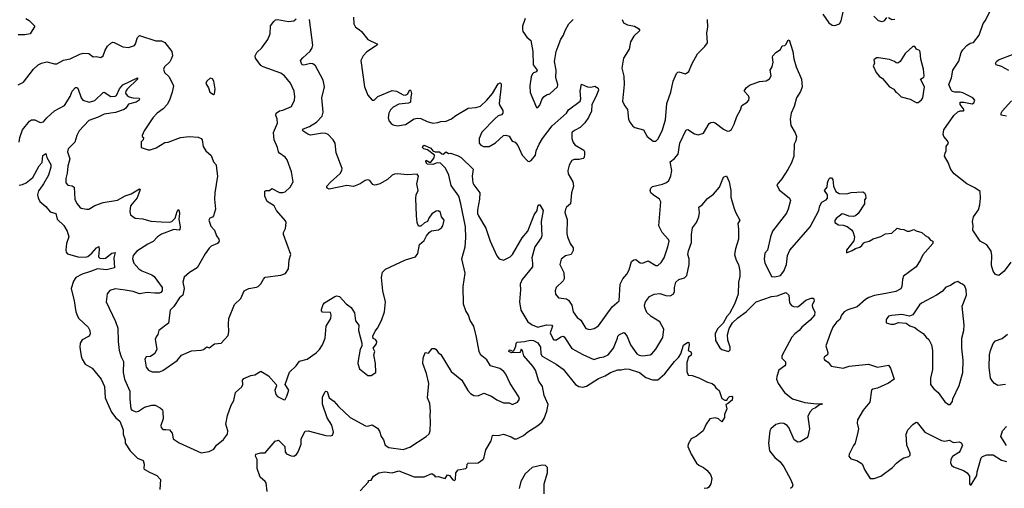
# Model space of a CAD drawing. Extents: x 2293878 to 2522763, y 823964 to 1006972.
# Tile 216 of 256: x 2345488 to 2354415, y 980025 to 984273. Entities that reach past the tile are written whole.
import ezdxf

# ---------------------------------------------------------------- set-up
doc = ezdxf.new("R2010")
doc.units = 0

msp = doc.modelspace()

# ---------------------------------------------------------------- linework, layer by layer
at = {"layer": '0CON20XD'}
for points in [[(2352770, 984325), (2352825, 984244), (2352854.2, 984224.2), (2352878.3, 984221.7), (2352920, 984235), (2352936.4, 984263.6), (2352956.4, 984356.4)], [(2354473.4, 982076.6), (2354412.5, 981995), (2354365, 981954), (2354335, 981963.8), (2354314, 981995), (2354300, 982045), (2354302.7, 982135), (2354295.3, 982175.3), (2354255, 982231.4), (2354197.5, 982265), (2354130, 982365), (2354133.3, 982405), (2354126.4, 982443.6), (2354134.2, 982485), (2354181.2, 982548.8), (2354192, 982595), (2354198.9, 982655), (2354195.6, 982715), (2354149.2, 982749.2), (2354075, 982786.7), (2353960.5, 982875), (2353930.4, 982915), (2353907.4, 982977.4), (2353874.2, 983035), (2353877.3, 983062.7), (2353888.8, 983085), (2353886.7, 983125), (2353907.5, 983155), (2353900, 983175), (2353867.5, 983215), (2353862, 983235), (2353865.8, 983275), (2353956.4, 983403.6), (2353995, 983438.9), (2354014, 983446), (2354043.5, 983446.5), (2354049.5, 983455), (2354014.7, 983505), (2354013.9, 983526.1), (2354047, 983527), (2354125, 983510), (2354138.8, 983521.2), (2354148, 983545), (2354130, 983565), (2354039.7, 983609.7), (2354015, 983617.8), (2353965, 983616.7), (2353943.8, 983623.8), (2353932.5, 983635), (2353912.9, 983685), (2353935.5, 983745), (2353946.9, 983815), (2354003.6, 983896.4), (2354023.3, 983975), (2354038.6, 984001.4), (2354075, 984040.8), (2354105, 984061.2), (2354135, 984067.5), (2354185.7, 984134.3), (2354222.1, 984237.9), (2354243.8, 984265), (2354292, 984365)], [(2345545, 984284.2), (2345575, 984266), (2345626.7, 984215), (2345583.8, 984145), (2345535.6, 984135.6), (2345475, 984137.3)], [(2345475, 983683.3), (2345524.3, 983705.7), (2345615, 983825.7), (2345657.1, 983865), (2345685, 983880), (2345735, 983892.7), (2345805, 983871.9), (2345825, 983873.1), (2345885, 983905.5), (2345945, 983917.9), (2346035, 983961.2), (2346065, 983969.1), (2346115, 983966.7), (2346155, 983938), (2346185, 983938.6), (2346225, 983929.2), (2346244, 983945), (2346263, 983997), (2346285, 984033.8), (2346315, 984061.2), (2346331.7, 984068.3), (2346345, 984066.2), (2346425, 984028), (2346475, 984020), (2346529.7, 984040.3), (2346539.2, 984055), (2346555, 984112.5), (2346575, 984128.8), (2346721.7, 984081.7), (2346775, 984082.2), (2346805, 984067.3), (2346867.6, 983985), (2346874.3, 983945.7), (2346860.8, 983915), (2346848.3, 983891.7), (2346801.2, 983845), (2346791.2, 983825), (2346800, 983795), (2346844.2, 983755), (2346882.5, 983675), (2346872, 983615), (2346847.5, 983545), (2346825, 983503.8), (2346790, 983465), (2346734.6, 983425.4), (2346695, 983384.2), (2346616.2, 983265), (2346600, 983225), (2346600, 983215), (2346610, 983205), (2346607.5, 983185), (2346590, 983165), (2346590, 983115), (2346654.4, 983094.4), (2346670, 983095), (2346725, 983111.2), (2346805, 983160), (2346835, 983162.9), (2346945, 983204.3), (2347025, 983216), (2347105, 983209.2), (2347135, 983195.7), (2347144.2, 983185), (2347153.3, 983125), (2347176.7, 983085), (2347223.3, 983043.3), (2347245.8, 982985.8), (2347268.2, 982958.2), (2347272.9, 982925), (2347280.6, 982855), (2347258.2, 982705), (2347255.6, 982645), (2347263.3, 982555), (2347246.2, 982495), (2347235.8, 982484.2), (2347212.5, 982475), (2347204, 982455), (2347222.8, 982402.8), (2347255, 982363.8), (2347273.8, 982315), (2347294, 982285), (2347295.7, 982264.3), (2347281.2, 982245), (2347225, 982219.1), (2347205, 982202.2), (2347168.9, 982151.1), (2347097.5, 982025), (2347028.2, 981981.8), (2346980.4, 981939.6), (2346966, 981895), (2346978.1, 981835), (2346967.5, 981775), (2346937, 981753), (2346885, 981673.3), (2346851.2, 981638.8), (2346836.8, 981523.2), (2346748.8, 981455), (2346742, 981418), (2346725, 981397.5), (2346716.4, 981373.6), (2346730.8, 981285), (2346715, 981246.7), (2346675, 981219.2), (2346635, 981216), (2346621.9, 981195), (2346635, 981122.5), (2346655, 981096.7), (2346690.5, 981080.5), (2346755, 981080.8), (2346785, 981092.5), (2346915.8, 981184.2), (2346955, 981230.8), (2347045, 981271.2), (2347135, 981276.7), (2347155, 981283.3), (2347185, 981306.2), (2347205, 981300), (2347215, 981303.8), (2347255, 981333.8), (2347315, 981340), (2347378.8, 981411.2), (2347385.7, 981445), (2347380.5, 981515), (2347384.4, 981565), (2347437.4, 981692.6), (2347493.8, 981746.2), (2347523.3, 981815), (2347565, 981836), (2347635, 981847.5), (2347650, 981855), (2347675, 981877.5), (2347699.5, 981920.5), (2347715, 981938.1), (2347855, 981956), (2347897.6, 981972.4), (2347926.7, 982015), (2347931.2, 982095), (2347945.6, 982144.4), (2347878.8, 982325), (2347881.2, 982345), (2347898.3, 982381.7), (2347903.3, 982435), (2347899.5, 982449.5), (2347818, 982545), (2347795, 982586.7), (2347732.5, 982625), (2347710, 982675), (2347710.7, 982719.3), (2347724.2, 982725.8), (2347754.1, 982725.9), (2347775, 982742.5), (2347845, 982707.1), (2347875, 982706), (2347895, 982713.8), (2347941.4, 982755), (2347967.5, 982805), (2347951.2, 982895), (2347912.7, 983002.7), (2347895.7, 983025.7), (2347845, 983062), (2347835, 983076.7), (2347825.6, 983115), (2347794.6, 983185), (2347790.6, 983250.6), (2347824.4, 983335), (2347821.9, 983375), (2347810, 983405), (2347812.5, 983425), (2347843, 983447), (2347875, 983453.6), (2347953.5, 983486.5), (2347980.8, 983545), (2347983.9, 983573.9), (2347978, 983625), (2347945, 983696.7), (2347888, 983765), (2347855, 983788.5), (2347695.6, 983845.6), (2347675, 983858), (2347626, 983925), (2347622.9, 983945), (2347638.6, 983975), (2347685, 984018), (2347739.2, 984095), (2347759.2, 984145), (2347761.2, 984218.8), (2347791.7, 984258.3), (2347808, 984272), (2347825, 984276.2), (2347925, 984256.2), (2347975, 984263.8), (2347995, 984280)], [(2345485, 983162.5), (2345490.9, 983205), (2345515, 983274.2), (2345576.2, 983355), (2345595, 983366.2), (2345625, 983366.2), (2345675, 983340), (2345705, 983348), (2345735.6, 983385), (2345804.3, 983445.7), (2345895, 983494.4), (2345945, 983577.5), (2345963.8, 983625), (2345995, 983658), (2346005, 983660), (2346015, 983652.5), (2346046.2, 983565), (2346060, 983545), (2346117.2, 983527.2), (2346169.5, 983540.5), (2346245, 983614.2), (2346255, 983617.5), (2346315, 983576), (2346355, 983579.2), (2346365, 983586.2), (2346392.9, 983647.1), (2346425, 983683.1), (2346555, 983745.9), (2346557.3, 983735), (2346462.3, 983645), (2346450, 983625), (2346447.8, 983607.8), (2346464.3, 983585), (2346480.8, 983575), (2346515, 983564.2), (2346570.9, 983560.9), (2346575.5, 983555.5), (2346571.1, 983545), (2346545, 983525.9), (2346475, 983508.5), (2346449.4, 983470.6), (2346435, 983460), (2346357.4, 983432.6), (2346255, 983417.5), (2346201.3, 983388.7), (2346115, 983360), (2346026.9, 983265), (2346005, 983223.8), (2345987.9, 983162.1), (2345928.7, 983101.3), (2345921.9, 983075), (2345942.6, 983012.6), (2345924.6, 982945), (2345918.7, 982881.3), (2345907.1, 982835), (2345907.5, 982795), (2345925, 982774), (2345965, 982767.8), (2345983.3, 982755), (2345989.4, 982645), (2346006.8, 982606.8), (2346034.2, 982574.2), (2346045, 982566.2), (2346095, 982554.2), (2346115, 982556), (2346169.7, 982590.3), (2346244.6, 982615.4), (2346375, 982636.9), (2346445, 982677.5), (2346500, 982695), (2346575, 982740), (2346580, 982735), (2346577.5, 982725), (2346552.7, 982657.3), (2346493.5, 982585), (2346485.8, 982535), (2346494, 982505), (2346535, 982472.9), (2346605, 982468.9), (2346676.6, 982446.6), (2346769.8, 982439.8), (2346843.3, 982436.7), (2346867.3, 982442.7), (2346896.5, 982475), (2346915, 982536), (2346925, 982551.2), (2346935, 982537.5), (2346938.7, 982515), (2346930, 982465), (2346942.4, 982395), (2346941.1, 982368.9), (2346935, 982364.5), (2346885, 982371.9), (2346775, 982330), (2346739.2, 982305), (2346698, 982262), (2346650.6, 982239.4), (2346550, 982175), (2346517.1, 982135), (2346511.1, 982105), (2346522.9, 982065), (2346569.2, 982015), (2346596.2, 981996.2), (2346685, 981961.5), (2346706.5, 981946.5), (2346780.6, 981845), (2346780.6, 981815), (2346768.9, 981801.1), (2346755, 981795.6), (2346715, 981793.1), (2346645, 981801.4), (2346575, 981786.9), (2346517.8, 981807.8), (2346445, 981822.2), (2346355, 981832.5), (2346305, 981818.8), (2346283, 981787), (2346272.5, 981715), (2346356.3, 981536.3), (2346377.4, 981477.4), (2346380.9, 981355), (2346391.8, 981275), (2346407.8, 981217.8), (2346430, 981175), (2346428, 981075), (2346439.2, 981015), (2346487.1, 980905), (2346486.6, 980833.4), (2346496, 980745), (2346505, 980734.4), (2346545, 980719.6), (2346565, 980723.6), (2346620.1, 980759.9), (2346685, 980777.6), (2346717.7, 980777.7), (2346762.5, 980755), (2346783.8, 980735), (2346787.1, 980717.1), (2346787.9, 980655), (2346768.8, 980595), (2346771.2, 980575), (2346785, 980557.8), (2346812.5, 980557.5), (2346845.5, 980555.5), (2346870.8, 980525), (2346878.8, 980475), (2346935, 980436.2), (2347135, 980346.2), (2347205, 980358.8), (2347249.5, 980380.5), (2347273.3, 980415), (2347335, 980466.9), (2347371.2, 980515), (2347374.7, 980545), (2347357.4, 980605), (2347371.3, 980685), (2347405, 980778.8), (2347429.8, 980820.2), (2347445.7, 980894.3), (2347503.8, 980945), (2347511.2, 980965), (2347508.8, 981005), (2347520.9, 981019.1), (2347585, 981048.8), (2347620, 981055), (2347675, 981086.7), (2347745, 981046), (2347814, 980965), (2347816.2, 980955), (2347801.4, 980915), (2347811.9, 980875), (2347825, 980858.6), (2347885, 980825.7), (2347895, 980830.8), (2347910.3, 980860.3), (2347928.5, 980915), (2347895.7, 980965), (2347935, 981078.1), (2347995.6, 981135), (2348025, 981178.8), (2348095, 981194.4), (2348175, 981252.9), (2348205, 981282.5), (2348233, 981327), (2348258.1, 981385), (2348265.8, 981495), (2348308.8, 981565), (2348311.2, 981595), (2348305, 981617.5), (2348235, 981623.3), (2348223.9, 981633.9), (2348223.3, 981645), (2348239.3, 981690.7), (2348252.3, 981707.7), (2348345, 981763.3), (2348365, 981770), (2348387.5, 981765), (2348448.3, 981698.3), (2348495, 981663.3), (2348524, 981615), (2348533.4, 981543.4), (2348564, 981505), (2348558.8, 981455), (2348590.5, 981340.5), (2348589.2, 981315), (2348574, 981285), (2348556.2, 981185), (2348554, 981155), (2348569.5, 981109.5), (2348645, 981046.7), (2348675, 981046.7), (2348717.5, 981075), (2348714, 981155), (2348700, 981235), (2348707.5, 981265), (2348693.8, 981295), (2348724, 981335), (2348725.7, 981355), (2348715.5, 981375.5), (2348694.4, 981384.4), (2348690, 981405), (2348710, 981450), (2348733.7, 981476.3), (2348769.4, 981545), (2348795.4, 981625), (2348803.6, 981715), (2348779.6, 981815), (2348768.9, 981935), (2348778.6, 981985), (2348805, 982010.8), (2348985, 982097.5), (2349076.2, 982123.8), (2349097.5, 982155), (2349113.8, 982235), (2349155, 982271.2), (2349177.3, 982312.7), (2349204, 982346), (2349221.7, 982358.3), (2349285, 982368.8), (2349313.3, 982385), (2349326, 982405), (2349336.2, 982455), (2349312.5, 982485), (2349303.3, 982525), (2349285, 982540), (2349265, 982538.8), (2349226.1, 982513.9), (2349196.7, 982475), (2349186.4, 982443.6), (2349157, 982433), (2349125, 982402.5), (2349103, 982403), (2349092.5, 982435), (2349086.2, 982495), (2349080, 982655), (2349083.8, 982685), (2349100, 982725), (2349090, 982785), (2349103.8, 982855), (2349093.3, 982873.3), (2349005, 982868.1), (2348915, 982876.9), (2348885, 982874.3), (2348865.5, 982864.5), (2348824.2, 982825), (2348753.8, 982785), (2348724.4, 982775.6), (2348705, 982773.1), (2348689.1, 982779.1), (2348664.2, 982814.2), (2348645, 982820.8), (2348620, 982815), (2348575.4, 982784.6), (2348515, 982760.9), (2348455, 982768.9), (2348295, 982737.1), (2348276.2, 982745), (2348272, 982755), (2348274.4, 982765.6), (2348305, 982801.2), (2348395, 982879.2), (2348410, 982905), (2348410.8, 982925), (2348357.1, 983065), (2348350, 983155), (2348331.9, 983185), (2348285, 983232.5), (2348262.5, 983242.5), (2348235, 983243.5), (2348125, 983225.5), (2348100, 983235), (2348056.2, 983265), (2348053, 983273), (2348062, 983285), (2348115, 983304.5), (2348180.6, 983345), (2348230.9, 983399.1), (2348238.9, 983435), (2348226.2, 983565), (2348251.8, 983665), (2348238.7, 983725), (2348168.9, 983855), (2348145, 983872.5), (2348125, 983876.2), (2348065, 983861.1), (2348051.2, 983865), (2348042, 983875), (2348033.3, 983905), (2348055, 983926.2), (2348120.8, 983989.2), (2348140.6, 984019.4), (2348147.4, 984042.6), (2348116.7, 984275)], [(2348515.8, 984295), (2348516.7, 984235), (2348532.5, 984205), (2348567.5, 984185), (2348586.4, 984166.4), (2348643.3, 984095), (2348726.7, 984055), (2348731.2, 984045), (2348715, 984032.5), (2348635, 983982), (2348601.4, 983945), (2348581.9, 983905), (2348614.4, 983665), (2348645, 983590), (2348682.5, 983545), (2348703, 983543), (2348734.3, 983575.7), (2348865, 983631.2), (2348905, 983626.2), (2348965, 983593.3), (2348985, 983590), (2349005, 983597.5), (2349025, 983637.5), (2349035, 983627.5), (2349041.2, 983605), (2349033.3, 983575), (2349032.5, 983525), (2349013.6, 983516.4), (2348925, 983507.8), (2348875, 983481.9), (2348849.4, 983455), (2348835.5, 983425), (2348830.5, 983385), (2348837.8, 983355), (2348855, 983332.9), (2348875, 983319.4), (2348915, 983310), (2348985, 983321.9), (2349065, 983374), (2349095, 983380.8), (2349125, 983377.5), (2349181.1, 983351.1), (2349235, 983335.7), (2349279.1, 983340.9), (2349305, 983350.8), (2349355, 983352.5), (2349404.4, 983375.6), (2349441.2, 983405), (2349555, 983470.6), (2349625, 983477.1), (2349665, 983488.1), (2349725, 983542.5), (2349775.4, 983604.6), (2349825, 983692.9), (2349845, 983702), (2349852.9, 983692.9), (2349854.3, 983675), (2349835.8, 983515), (2349841.2, 983495), (2349868.8, 983448.8), (2349870, 983425), (2349857.7, 983412.3), (2349825, 983401.2), (2349795, 983376), (2349679.2, 983255), (2349654.2, 983195), (2349652.9, 983155), (2349668.8, 983135), (2349692.5, 983125), (2349745.4, 983124.6), (2349803.4, 983156.6), (2349875, 983223.3), (2349895, 983227.5), (2349925, 983216.7), (2349952.3, 983172.3), (2349981.7, 983161.7), (2350004.2, 983134.2), (2350045, 983046.2), (2350095, 982990), (2350107, 982987), (2350125, 982996.2), (2350165.4, 983044.6), (2350172.2, 983085), (2350197.8, 983145), (2350228.2, 983195), (2350315, 983310.4), (2350445, 983427.5), (2350465, 983457.3), (2350570, 983535), (2350576.7, 983555), (2350570, 983625), (2350582.5, 983687.5), (2350635, 983664.3), (2350667, 983663), (2350701.7, 983671.7), (2350731.4, 983651.4), (2350735.7, 983635), (2350713.1, 983575), (2350674.6, 983505), (2350673.1, 983445), (2350645, 983387.5), (2350611.9, 983338.1), (2350570.9, 983295), (2350525, 983272.7)], [(2350070, 984285), (2350045.6, 984215), (2350045.6, 984185), (2350050.6, 984165), (2350085, 984115.8), (2350122.5, 984085), (2350140.5, 983985), (2350144.3, 983865), (2350180, 983815), (2350175, 983801.2), (2350147.3, 983792.7), (2350138.3, 983781.7), (2350125.8, 983754.2), (2350112, 983675), (2350115, 983612.5), (2350175, 983477.5), (2350185, 983476.7), (2350205, 983500), (2350226.2, 983555), (2350244.1, 983575.9), (2350265, 983592), (2350295, 983602), (2350363.3, 983665), (2350366, 983685), (2350350, 983745), (2350350.8, 983815), (2350335.6, 983895), (2350351.5, 983985), (2350361.3, 984008.7), (2350395, 984096.2), (2350418.1, 984131.9), (2350434.4, 984175), (2350468.1, 984235), (2350507.3, 984275)], [(2350950.8, 984275), (2350961.2, 984245), (2350997.3, 984227.3), (2351062.5, 984215), (2351100, 984195), (2351110, 984175), (2351055, 984123.3), (2351025, 984072.5), (2351013.8, 984005), (2350963.8, 983925), (2350947.5, 983835), (2350965, 983760), (2350968.6, 983685), (2350953.8, 983535), (2350972, 983495), (2350998.8, 983458.8), (2351007, 983373), (2351018.8, 983345), (2351047.9, 983307.9), (2351065, 983296), (2351144.1, 983274.1), (2351176.2, 983215), (2351231.7, 983171.7), (2351255, 983172), (2351275, 983189.2), (2351314.4, 983265), (2351344.3, 983364.3), (2351356.4, 983515), (2351390.4, 983615), (2351412.4, 983717.6), (2351443.8, 983785), (2351455, 983796.7), (2351465, 983800), (2351525, 983781.2), (2351555, 983803.3), (2351581.1, 983868.9), (2351632.7, 983965), (2351700.2, 984029.8), (2351723.1, 984065), (2351716.7, 984155), (2351728.6, 984205), (2351723.9, 984273.9)], [(2353346.2, 984293.8), (2353326.2, 984263.8), (2353307, 984253), (2353275, 984262.5), (2353233.3, 984305)], [(2353422.5, 984275), (2353395, 984272.5), (2353365, 984290.8)], [(2350525, 983272.7), (2350498.6, 983255), (2350494.4, 983245), (2350494.4, 983195), (2350505, 983160), (2350520, 983140), (2350601.7, 983091.7), (2350608.3, 983078.3), (2350608.8, 983055), (2350606, 983025), (2350595.7, 983014.3), (2350560, 983005), (2350515, 983006.4), (2350495, 982995.7), (2350469.4, 982955), (2350456.7, 982905), (2350460, 982875), (2350502.4, 982802.4), (2350510.5, 982765), (2350490, 982705), (2350483.3, 982605), (2350446.5, 982573.5), (2350435.5, 982554.5), (2350430, 982525), (2350452.8, 982462.8), (2350450, 982335), (2350454.4, 982305), (2350480, 982245), (2350506, 982205), (2350507.7, 982182.3), (2350487.5, 982145), (2350436, 982134), (2350396.1, 982103.9), (2350386, 982055), (2350422.4, 981982.4), (2350424.5, 981925.5), (2350414.2, 981905), (2350352, 981845), (2350344, 981815), (2350346.2, 981785), (2350373.1, 981753.1), (2350445, 981743.3), (2350465, 981730), (2350492.7, 981685), (2350505, 981624), (2350542.4, 981572.4), (2350575, 981550.8), (2350621.2, 981475), (2350655, 981464.3), (2350696.7, 981475), (2350735, 981499.2), (2350858.4, 981671.6), (2350922.5, 981725), (2350932, 981875), (2350955, 981924.3), (2350994.2, 981965), (2351013.9, 982006.1), (2351035, 982082.5), (2351055, 982096.7), (2351075, 982100), (2351115, 982070), (2351135, 982066.7), (2351185.9, 982085.9), (2351255, 982046), (2351275, 982045.8), (2351305, 982073.1), (2351332.7, 982115), (2351365.4, 982215), (2351375.6, 982265), (2351371.7, 982281.7), (2351313.1, 982343.1), (2351283.3, 982405), (2351301.2, 982621.2), (2351288.8, 982645), (2351230, 982685), (2351210.8, 982705), (2351203.8, 982725), (2351210, 982745), (2351225, 982760), (2351315, 982781.1), (2351352, 982798), (2351373.2, 982816.8), (2351392, 982858), (2351401.2, 982905), (2351386.2, 982985), (2351425, 983016.2), (2351456.8, 983053.2), (2351474.5, 983155.5), (2351530, 983275), (2351545, 983277.5), (2351605, 983240), (2351640.7, 983229.3), (2351686.7, 983245), (2351738.3, 983331.7), (2351755, 983342), (2351775, 983344), (2351795, 983337.5), (2351870.3, 983280.3), (2351905, 983264.3), (2351925, 983265.8), (2351941.7, 983278.3), (2351966.9, 983326.9), (2351988.9, 983395), (2352023.1, 983455), (2352034.2, 983495), (2352085, 983526.2), (2352098.8, 983545), (2352101.2, 983565), (2352095, 983582.5), (2352057.5, 983625), (2352073.3, 983655), (2352105, 983680.8), (2352195, 983713.8), (2352255, 983718.8), (2352285, 983736.7), (2352300, 983765), (2352291.2, 983815), (2352311.2, 983845), (2352320.7, 983889.3), (2352312.5, 983935), (2352317.5, 983945), (2352345, 983977.5), (2352385, 984002.5), (2352400, 984035), (2352425, 984040), (2352438.3, 984051.7), (2352452.5, 984085), (2352465, 984090), (2352498.5, 983985), (2352507.5, 983917.5), (2352528, 983845), (2352575.7, 983735), (2352583.1, 983665), (2352568.3, 983621.7), (2352531.5, 983565), (2352508.5, 983485), (2352482.7, 983427.3), (2352472.2, 983372.2), (2352479.5, 983315), (2352519.1, 983249.1), (2352530, 983215), (2352524, 983175), (2352511.2, 983145), (2352507.5, 983035), (2352486.9, 982975), (2352453.1, 982915), (2352398.7, 982831.3), (2352353.3, 982775), (2352372.3, 982732.3), (2352468.8, 982655), (2352475.8, 982635), (2352454.6, 982555), (2352439.1, 982520.9), (2352313.8, 982355), (2352294, 982305), (2352267.5, 982185), (2352243.5, 982156.5), (2352237.6, 982102.4), (2352245, 982068.8), (2352305.7, 981945.7), (2352335, 981941.1), (2352385, 981954), (2352416.9, 981993.1), (2352439.6, 982055), (2352448.5, 982135), (2352471.5, 982185), (2352655, 982396.9), (2352732.5, 982545), (2352742.5, 982585), (2352761.7, 982618.3), (2352800.5, 982639.5), (2352812, 982655), (2352812, 982685), (2352783.8, 982725), (2352807.5, 982755), (2352812.5, 982795), (2352823, 982827), (2352835, 982840), (2352848.3, 982838.3), (2352860, 982825), (2352866.7, 982765), (2352886.4, 982716.4), (2352916.7, 982696.7), (2352985, 982693.3), (2353027, 982707), (2353133, 982713), (2353147.5, 982705), (2353157.5, 982685), (2353160, 982655), (2353148.3, 982641.7), (2353147.5, 982605), (2353091.2, 982515), (2353065, 982496), (2353045, 982490), (2353005, 982493.3), (2352968.8, 982508.8), (2352945, 982512), (2352889.7, 982470.3), (2352877.9, 982452.1), (2352877.1, 982435), (2352912, 982415), (2352955, 982409.2), (2352988.8, 982398.8), (2353029.6, 982369.6), (2353043, 982353), (2353055.6, 982305), (2353050.5, 982269.5), (2352984.4, 982185), (2352985, 982160), (2353035, 982180), (2353065, 982200), (2353105, 982210), (2353123.8, 982225), (2353140, 982250), (2353153, 982257), (2353190, 982265), (2353225, 982287.5), (2353295, 982306.7), (2353337.5, 982332.5), (2353395, 982338), (2353445, 982382.5), (2353475, 982373.3), (2353505, 982372.5), (2353535, 982356.7), (2353555, 982356.7), (2353595, 982372.5), (2353615, 982360), (2353667.5, 982345), (2353696.4, 982316.4), (2353725, 982302.5), (2353745.9, 982275.9), (2353767.5, 982265), (2353766.7, 982245), (2353675, 982142.5), (2353655, 982097.5), (2353615, 982033.8), (2353502.5, 981947.5), (2353491.7, 981918.3), (2353485.8, 981855), (2353475.5, 981834.5), (2353430.3, 981809.7), (2353339.8, 981790.2), (2353237.2, 981772.8), (2353185.4, 981754.6), (2353155, 981735.5), (2353080.5, 981669.5), (2352996.3, 981643.7), (2352962.5, 981625), (2352940, 981595), (2352925, 981556.2), (2352895, 981530), (2352861.4, 981485), (2352838.1, 981435), (2352796.4, 981316.4), (2352813.8, 981255), (2352812, 981235), (2352783.8, 981216.2), (2352778.1, 981205), (2352785, 981189.2), (2352818, 981168), (2352843.8, 981133.8), (2352954.3, 981114.3), (2353009.1, 981130.9), (2353185, 981150), (2353265, 981124), (2353365, 981140), (2353383.9, 981113.9), (2353416.2, 981015), (2353365, 980978), (2353265, 980934.2), (2353222.5, 980925), (2353211.2, 980915), (2353195.8, 980805), (2353135, 980734), (2353082.9, 980645), (2353081.9, 980615), (2353092, 980565), (2353088, 980535), (2353063.3, 980435), (2353046.2, 980413.8), (2353008.8, 980335), (2353006.7, 980315), (2353025, 980292.5), (2353078.6, 980278.6), (2353125.9, 980245.9), (2353149.3, 980189.3), (2353200, 980115), (2353235, 980113.3), (2353295, 980136), (2353401.2, 980215), (2353436.4, 980253.6), (2353470.9, 980279.1), (2353505, 980300), (2353548.1, 980311.9), (2353561.2, 980325), (2353562, 980345), (2353530.8, 980415), (2353524.3, 980515), (2353540.8, 980555), (2353585, 980604), (2353615, 980623.8), (2353625, 980621.2), (2353695.3, 980535.3), (2353845, 980457.1), (2353875, 980452.9), (2353915, 980462), (2353955, 980440), (2354005, 980447.5), (2354025, 980437.5), (2354036.7, 980415), (2354014, 980365), (2354001.3, 980348.7), (2353945, 980314.4), (2353928.9, 980285), (2353926.7, 980255), (2353936.2, 980235), (2353955, 980218.7), (2354043.8, 980185), (2354078, 980165), (2354098.8, 980135), (2354100, 980065), (2354105, 980057.5), (2354115, 980057.5), (2354165, 980140), (2354168.9, 980175), (2354205, 980300), (2354216.4, 980313.6), (2354257, 980327), (2354315, 980327.5), (2354388.8, 980278.8), (2354435, 980268.8)], [(2353635, 983523.3), (2353663.9, 983546.1), (2353676, 983565), (2353690.8, 983665), (2353654.6, 983735), (2353686.2, 983753.8), (2353686.9, 983765), (2353683.6, 983826.4), (2353656.7, 983915), (2353653, 983983), (2353647.5, 983995), (2353620, 984005), (2353605, 984030), (2353585, 984030), (2353515, 983966.7), (2353470, 983895), (2353449.3, 983880.7), (2353435, 983882.5), (2353420, 983895), (2353375, 983913.8), (2353275, 983928.8), (2353255, 983927.5), (2353231.7, 983908.3), (2353237.5, 983875), (2353227.5, 983855), (2353253.3, 983795), (2353280.7, 983760.7), (2353310, 983740), (2353375, 983663.3), (2353413, 983643), (2353432.5, 983615), (2353445, 983610), (2353480, 983575), (2353561.7, 983551.7), (2353615, 983523.3), (2353635, 983523.3)], [(2354455, 983812.9), (2354388.5, 983848.5), (2354342.5, 983865), (2354333.8, 983875), (2354343.3, 983895), (2354361.7, 983908.3), (2354505, 983964.4)], [(2347245, 983596.7), (2347255, 983600), (2347260, 983645), (2347248, 983715), (2347235, 983737.5), (2347215, 983742.5), (2347184.5, 983715.5), (2347177.5, 983695), (2347200, 983655), (2347212.9, 983615), (2347245, 983596.7)], [(2354435, 983398.8), (2354387.7, 983407.7), (2354385.7, 983425), (2354395.6, 983445), (2354481.1, 983538.9)], [(2347731.5, 979995), (2347722.9, 980075), (2347715, 980088), (2347668.8, 980125), (2347640, 980205), (2347640, 980285), (2347627.5, 980315), (2347630, 980335), (2347675, 980346.7), (2347715, 980347.5), (2347805, 980452.5), (2347835, 980460), (2347891.2, 980405), (2347896, 980355), (2347907.9, 980337.9), (2347949.7, 980319.7), (2347975, 980316.9), (2347997.9, 980332.1), (2348012.9, 980355), (2348041.6, 980425), (2348038.9, 980475), (2348076.4, 980543.6), (2348105, 980546.7), (2348263.2, 980503.2), (2348305, 980500.8), (2348324.3, 980505.7), (2348334.5, 980535), (2348317.5, 980597.5), (2348277.5, 980665), (2348233.6, 980786.4), (2348235, 980852.5), (2348255, 980897.5), (2348265, 980906.7), (2348275, 980902.5), (2348295.6, 980845.6), (2348335.4, 980815.4), (2348377.4, 980767.4), (2348485, 980668), (2348625, 980590), (2348645, 980588), (2348685, 980599.2), (2348731.2, 980571.2), (2348751.7, 980541.7), (2348764.1, 980494.1), (2348786.7, 980465), (2348803.3, 980415), (2348835.5, 980395.5), (2348965, 980376.7), (2349025, 980396.9), (2349175, 980495.8), (2349200.5, 980519.5), (2349208.8, 980545), (2349213.3, 980625), (2349208.8, 980685), (2349214, 980725), (2349205.8, 980795), (2349185.8, 980845), (2349197.5, 980975), (2349176.7, 981065), (2349144, 981155), (2349146.7, 981205), (2349163, 981257), (2349195, 981250), (2349228.3, 981291.7), (2349251.7, 981291.7), (2349265, 981282.5), (2349282.5, 981255), (2349307.3, 981237.3), (2349398.8, 981085), (2349495.5, 981005.5), (2349552.1, 980912.1), (2349576.7, 980885), (2349605, 980866.2), (2349645, 980862), (2349695, 980888), (2349765, 980860), (2349815, 980828), (2349875, 980801.2), (2349925, 980800), (2349955, 980783.3), (2350002.5, 980805), (2350018.3, 980831.7), (2350013.8, 980855), (2349934, 980975), (2349895, 981060), (2349876.2, 981085), (2349842.4, 981112.4), (2349755.5, 981135.5), (2349725, 981191.2), (2349678.8, 981225), (2349663.3, 981243.3), (2349654.2, 981265), (2349630.6, 981395), (2349605, 981493.8), (2349571.2, 981545), (2349557.3, 981595), (2349533.8, 981633.8), (2349510.7, 981695), (2349510.4, 981855), (2349527.1, 981975), (2349497.4, 982105), (2349526.8, 982215), (2349532.8, 982295), (2349529.5, 982395), (2349489.2, 982605), (2349470, 982675), (2349401, 982771), (2349378.9, 982865), (2349347.4, 982927.4), (2349302, 982972), (2349273.9, 982976.1), (2349235, 982960.8), (2349182.5, 982965), (2349172, 982985), (2349175, 983000), (2349205, 982982.5), (2349215, 982982.5), (2349245, 983020), (2349248.8, 983045), (2349185, 983094.2), (2349152.1, 983102.1), (2349140.8, 983115), (2349142.8, 983127.2), (2349155, 983135.6), (2349215, 983109.2), (2349235, 983086), (2349255, 983076.7), (2349294.1, 983074.1), (2349315, 983056.2), (2349327.5, 983055), (2349355, 983076.2), (2349375, 983061.2), (2349395, 983062.5), (2349465, 983040.5), (2349489.6, 983025), (2349598.8, 982918.8), (2349591.4, 982855), (2349596.9, 982795), (2349605.7, 982775), (2349660, 982705), (2349658.1, 982645), (2349640.3, 982550.3), (2349640, 982515), (2349647.5, 982495), (2349713.2, 982383.2), (2349752.5, 982265), (2349813.7, 982133.7), (2349835, 982104), (2349874.1, 982094.1), (2349935, 982122.9), (2349955.4, 982144.6), (2350045.3, 982294.7), (2350093.9, 982356.1), (2350151.9, 982505), (2350180.8, 982545), (2350185, 982582.5), (2350195, 982596), (2350205, 982593.8), (2350233.3, 982545), (2350216.9, 982445), (2350223.1, 982315), (2350215.8, 982295), (2350160, 982215), (2350130, 982115), (2350137.6, 982067.6), (2350136.4, 982033.6), (2350045, 981919.2), (2350026.7, 981875), (2350029.1, 981825), (2350020, 981715), (2350031.3, 981641.3), (2350094.6, 981534.6), (2350135, 981506.9), (2350185, 981484.7), (2350265, 981507.7), (2350314.3, 981504.3), (2350318.6, 981495), (2350299.2, 981435), (2350325, 981378), (2350335, 981370.8), (2350355, 981370.8), (2350395, 981399.4), (2350415, 981404.2), (2350425, 981398), (2350494, 981294), (2350595, 981238.5), (2350695, 981192.9), (2350748.3, 981211.7), (2350785, 981217.1), (2350825, 981236), (2350872, 981295), (2350907.5, 981385), (2350912, 981405), (2350925, 981420), (2350965, 981436.2), (2350975, 981432), (2350995, 981401.2), (2351026.5, 981326.5), (2351083.1, 981245), (2351105, 981231.1), (2351135, 981225.6), (2351203.3, 981235), (2351220, 981245), (2351256, 981285), (2351318.9, 981391.1), (2351329.1, 981469.1), (2351293.2, 981533.2), (2351212.7, 981582.7), (2351175, 981620), (2351156.4, 981663.6), (2351153.8, 981685), (2351162.5, 981715), (2351197, 981763), (2351240, 981785), (2351291.7, 981791.7), (2351345, 981772.5), (2351385, 981770), (2351413.8, 981785), (2351426.2, 981805), (2351425.9, 981845.9), (2351436.2, 981895), (2351465, 981919.2), (2351515, 981933.3), (2351535.5, 981955), (2351557.2, 982052.8), (2351556.4, 982105), (2351544.3, 982145), (2351551.8, 982178.2), (2351579.5, 982255), (2351578.6, 982325), (2351588.8, 982385), (2351624.2, 982435.8), (2351646.1, 982486.1), (2351652.5, 982525), (2351646.7, 982575), (2351676, 982594), (2351725, 982651.2), (2351779.7, 982690.3), (2351832.5, 982755), (2351870, 982845), (2351895, 982857.5), (2351922, 982805), (2351936.2, 982725), (2351937, 982663), (2351961.7, 982571.7), (2351977.3, 982527.3), (2352016.7, 982455), (2351998, 982425), (2352005.7, 982375), (2352005.7, 982285), (2351977.5, 982195), (2351969.5, 982145), (2351983.1, 982093.1), (2352005.7, 982054.3), (2352017.1, 981995), (2352018.1, 981945), (2352005.4, 981894.6), (2352002.7, 981785), (2351968.5, 981695), (2351925, 981610), (2351898.3, 981581.7), (2351865, 981523.3), (2351815, 981470), (2351794, 981425), (2351796.7, 981365), (2351837.4, 981297.4), (2351855, 981282.9), (2351915, 981264), (2351928.7, 981281.3), (2351930, 981305), (2351907.9, 981367.9), (2351905.6, 981415), (2351920.8, 981475), (2351950, 981525), (2351998.5, 981571.5), (2352075, 981625.4), (2352165.6, 981715), (2352305, 981762.5), (2352355, 981768.5), (2352435, 981801.2), (2352462, 981775), (2352466.2, 981706.2), (2352485, 981683.3), (2352505, 981674), (2352538.8, 981671.2), (2352555, 981678.8), (2352615, 981731.5), (2352665, 981749.2), (2352685, 981750), (2352691.2, 981725), (2352672.9, 981685), (2352676, 981665), (2352695.7, 981625.7), (2352695.6, 981595.6), (2352655, 981548.6), (2352578.8, 981485), (2352555.4, 981454.6), (2352515, 981424.2), (2352490, 981395), (2352398, 981225), (2352398, 981205), (2352430.3, 981170.3), (2352432, 981145), (2352426.2, 981135), (2352370, 981095), (2352351.3, 981038.7), (2352350.6, 981015), (2352365, 980973.8), (2352422.4, 980892.4), (2352495, 980835.6), (2352605, 980803.3), (2352715, 980791.1), (2352762.5, 980795), (2352756.7, 980785), (2352739.7, 980780.3), (2352702.5, 980755), (2352677.3, 980742.7), (2352652, 980715), (2352634.4, 980675.6), (2352648.6, 980565), (2352635, 980496.2), (2352625, 980482.9), (2352565, 980447.5), (2352542.7, 980442.7), (2352510, 980465), (2352462.5, 980575), (2352445, 980595.5), (2352415, 980613.8), (2352385, 980616), (2352345, 980602.5), (2352298, 980565), (2352288, 980545), (2352278.1, 980435), (2352286.2, 980365), (2352334.5, 980304.5), (2352383.8, 980265), (2352415, 980220), (2352480.9, 980100.9), (2352496.5, 980055), (2352490.8, 980035), (2352477.1, 980022.9)], [(2345485, 982773.3), (2345515, 982778.8), (2345548.6, 982795), (2345607.4, 982842.6), (2345665, 982948.1), (2345692, 982978), (2345698.4, 983041.6), (2345725, 983060), (2345734.7, 983024.7), (2345769.4, 982959.4), (2345770.6, 982935), (2345749.1, 982865), (2345705.1, 982784.9), (2345671.5, 982738.5), (2345658.3, 982721.7), (2345650.8, 982685), (2345655, 982658.8), (2345671.9, 982625), (2345725, 982580), (2345765, 982530.5), (2345816.6, 982516.6), (2345829.4, 982465), (2345887.6, 982407.6), (2345917.8, 982355), (2345934.6, 982304.6), (2345914, 982245), (2345907.5, 982185), (2345909.2, 982165), (2345920.5, 982150.5), (2346015, 982122.5), (2346085, 982119.2), (2346105, 982126.2), (2346143.8, 982156.2), (2346185, 982204.2), (2346205, 982216.7), (2346208.7, 982188.7), (2346201.9, 982125), (2346215, 982112.2), (2346245, 982107.3), (2346265, 982111.5), (2346325, 982156.5), (2346353.6, 982163.6), (2346343.1, 982115), (2346348, 982025), (2346275, 982006.9), (2346195, 982013.9), (2346130.2, 981989.8), (2346055, 981966.9), (2345998, 981935), (2345975, 981903.3), (2345954.4, 981835), (2345981.8, 981725), (2345996.7, 981625), (2346012.9, 981585), (2346025.8, 981565), (2346108, 981485), (2346125.8, 981455), (2346125.9, 981424.1), (2346117.5, 981405), (2346055, 981370), (2346037.9, 981342.1), (2346034.4, 981304.4), (2346047.3, 981222.7), (2346055.6, 981195), (2346081.1, 981151.1), (2346145, 981115.7), (2346227.1, 981015), (2346258.8, 980948.8), (2346264.7, 980844.7), (2346281.5, 980801.5), (2346321.9, 980715), (2346361.4, 980665), (2346396, 980635), (2346410.8, 980595), (2346426.7, 980555), (2346426.7, 980515), (2346445.9, 980465.9), (2346443.8, 980435), (2346490.8, 980365), (2346555, 980296.9), (2346608.3, 980278.3), (2346615.6, 980245), (2346612.9, 980205), (2346618.3, 980198.3), (2346665, 980170), (2346731.1, 980141.1), (2346765.5, 980105), (2346760, 980015)], [(2353925, 980783.8), (2353945, 980812.5), (2353949.2, 980835), (2354005, 980956.7), (2354038.1, 981075), (2354042.2, 981187.8), (2354029.7, 981295), (2354031.2, 981385), (2354047.5, 981455), (2354052.1, 981505), (2354032.9, 981675), (2354072, 981775), (2354068, 981825), (2354057, 981857), (2354037.1, 981877.1), (2354014.3, 981884.3), (2353995, 981898.8), (2353965, 981892), (2353925.7, 981864.3), (2353885, 981848), (2353850.3, 981809.7), (2353801.2, 981775), (2353663.8, 981705), (2353645, 981688.8), (2353585, 981596.7), (2353555, 981586.7), (2353485, 981601.2), (2353395, 981592.9), (2353365.8, 981584.2), (2353344.2, 981555), (2353343.8, 981525), (2353385, 981512.9), (2353415.6, 981514.4), (2353455, 981528.8), (2353525, 981522.5), (2353559.3, 981499.3), (2353605, 981482.5), (2353623.9, 981463.9), (2353679.5, 981429.5), (2353705, 981395.7), (2353730, 981375), (2353755, 981326.2), (2353764.1, 981275), (2353762.6, 981102.6), (2353745.7, 981025), (2353745.8, 980965), (2353775, 980926.9), (2353815.6, 980895), (2353875, 980808), (2353907.5, 980785), (2353925, 980783.8)], [(2354425, 980967.5), (2354355, 980958.1), (2354325, 980974.4), (2354306.7, 980995), (2354290.8, 981025), (2354276.3, 981123.7), (2354282.1, 981235), (2354291.2, 981275), (2354315, 981338.8), (2354335, 981361.2), (2354395, 981383.8), (2354445, 981423.3)], [(2348575, 980003.3), (2348650, 980085), (2348650, 980095), (2348675, 980100), (2348697.5, 980135), (2348745, 980164), (2348795, 980174.3), (2348865.6, 980164.4), (2348925, 980184.3), (2349065, 980129.2), (2349155, 980130), (2349225, 980158), (2349247.5, 980145), (2349255, 980130), (2349285, 980133.3), (2349312.1, 980122.1), (2349345, 980114.2), (2349366.4, 980146.4), (2349385, 980140), (2349415, 980103.3), (2349430, 980095), (2349440, 980105), (2349443.3, 980165), (2349465, 980191.2), (2349534.4, 980205.6), (2349540.8, 980215), (2349543.8, 980245), (2349555, 980253.8), (2349643.6, 980256.4), (2349686.9, 980285), (2349695.5, 980295), (2349715.4, 980375), (2349761.4, 980455), (2349775, 980502.5), (2349785, 980506.7), (2349825, 980503.3), (2349875, 980515.6), (2349945, 980492.5), (2349975, 980472.2), (2349995, 980472.1), (2350055.6, 980504.4), (2350095, 980538.2), (2350186.7, 980593.3), (2350222.2, 980625), (2350241.9, 980658.1), (2350266.1, 980725), (2350279.2, 980785), (2350244.7, 980865), (2350226.8, 980946.8), (2350195, 980996), (2350164.6, 981095), (2350141.2, 981131.2), (2350058.8, 981225), (2350046.7, 981275), (2350035, 981287.5), (2350030, 981265), (2350022.5, 981257.5), (2349945.8, 981254.2), (2349924, 981265), (2349925, 981277.5), (2349935, 981280), (2349955, 981267.5), (2349969.3, 981270.7), (2349987.5, 981315), (2349988.3, 981341.7), (2349999.3, 981350.7), (2350065, 981357.1), (2350115, 981369.4), (2350146.7, 981365), (2350186.2, 981345), (2350210, 981305), (2350214.4, 981245), (2350224.5, 981224.5), (2350351.7, 981151.7), (2350416.7, 981105), (2350526.8, 980966.8), (2350557.1, 980947.1), (2350595, 980940.9), (2350627.9, 980952.1), (2350735, 981020), (2350795, 981043.5), (2350845, 981074.4), (2350910.7, 981099.3), (2350941.9, 981098.1), (2350980.7, 981109.3), (2351015, 981106.2), (2351106.1, 981076.1), (2351165, 981028.5), (2351225, 981009.4), (2351273, 981007), (2351337.8, 981062.2), (2351425, 981174.3), (2351460.6, 981209.4), (2351481.4, 981245), (2351505, 981322), (2351545, 981349.2), (2351555, 981346.7), (2351559.2, 981325), (2351550, 981275), (2351573, 981263), (2351578, 981245), (2351575, 981232.5), (2351552.5, 981215), (2351536.7, 981165), (2351537.5, 981085), (2351550, 981050), (2351585, 981046.7), (2351646.4, 981026.4), (2351725, 980988), (2351766.7, 980975), (2351785, 980960), (2351800, 980935), (2351830.5, 980910.5), (2351855, 980840), (2351880, 980825), (2351900, 980825), (2351910, 980845), (2351925, 980857.5), (2351945, 980860), (2351951.7, 980851.7), (2351946.4, 980823.6), (2351905, 980790), (2351890, 980785), (2351898.8, 980745), (2351876.7, 980695), (2351877, 980667), (2351855, 980627.5), (2351825, 980653.8), (2351795, 980663.8), (2351745, 980653.8), (2351712.5, 980605), (2351684.3, 980545.7), (2351625, 980498), (2351575, 980473.8), (2351549.2, 980425), (2351547.1, 980405), (2351575.8, 980335), (2351624.4, 980254.4), (2351645, 980234.2), (2351686.7, 980215), (2351719.5, 980189.5), (2351750.7, 980150.7), (2351763.3, 980115), (2351753.3, 980065), (2351736.7, 980035), (2351725, 980026.7), (2351695, 980023.3)], [(2354435, 980412.5), (2354383.8, 980495), (2354397.5, 980545), (2354436.1, 980583.9)], [(2350244.2, 979975), (2350242.3, 980065), (2350274.4, 980164.4), (2350272.5, 980215), (2350255, 980232.5), (2350225, 980236.2), (2350135, 980213.2), (2350069.6, 980155), (2350032.2, 980087.8), (2350015.9, 980024.1)]]:
    msp.add_lwpolyline(points, dxfattribs=at)

doc.saveas('drawing.dxf')
